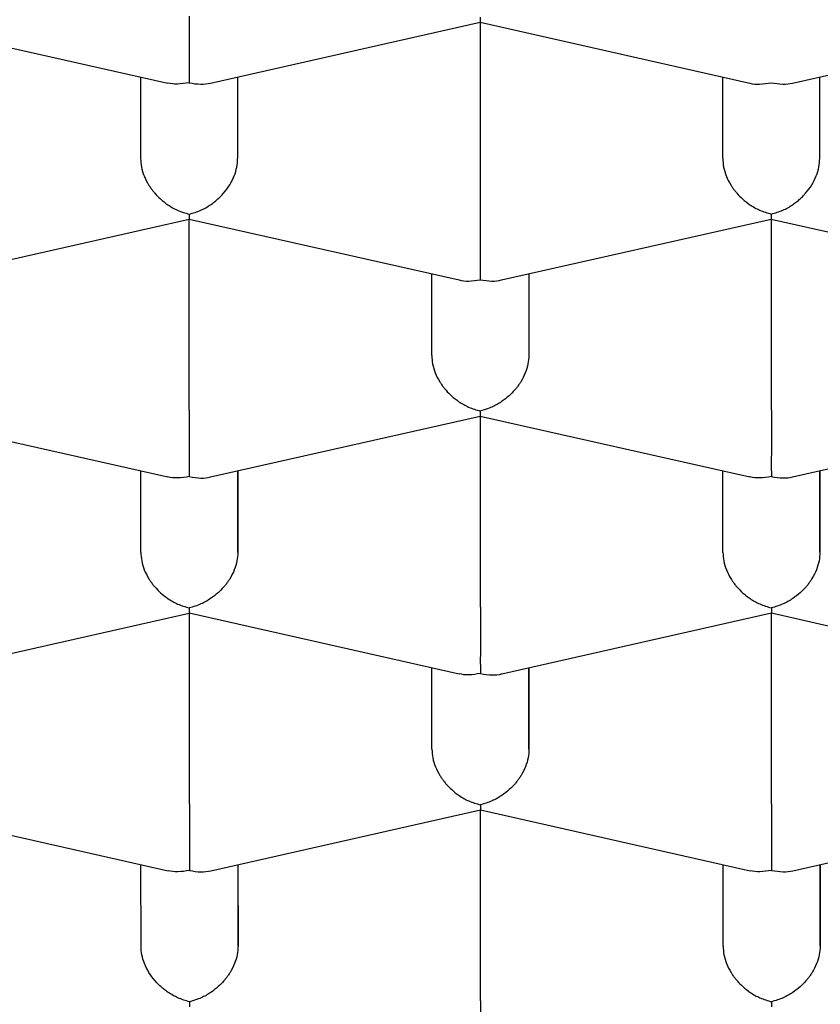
# Model space of a CAD drawing. Header units: millimetres. Extents: x 8 to 572, y 12 to 522.
# Tile 29 of 42: x 306.15 to 308.22, y 447.63 to 450.17. Entities that reach past the tile are written whole.
import ezdxf

# ---------------------------------------------------------------- set-up
doc = ezdxf.new("R2010")
doc.units = ezdxf.units.MM

msp = doc.modelspace()

# ---------------------------------------------------------------- linework, layer by layer
at = {"color": 7, "linetype": 'Continuous', "lineweight": 30}
for p, q in [((305.8394, 450.1621), (306.5345, 450.0054)), ((306.6445, 450.0053), (307.3394, 450.1621)), ((307.3394, 450.1622), (308.035, 450.0054)), ((307.3399, 450.1621), (307.3399, 449.67)), ((308.1445, 450.0054), (308.8394, 450.1622)), ((306.4648, 450.0211), (306.4648, 449.8109)), ((306.7148, 450.0212), (306.7148, 449.8109)), ((306.7148, 450.0212), (306.7148, 449.8109)), ((307.9648, 449.811), (307.9648, 450.0212)), ((308.2148, 449.811), (308.2148, 450.0213)), ((308.2148, 449.811), (308.2148, 450.0213)), ((305.8947, 449.4977), (306.5897, 449.6545)), ((306.5896, 449.6546), (307.2852, 449.4978)), ((306.5901, 449.1623), (306.5901, 449.6545)), ((307.3947, 449.4978), (308.0897, 449.6546)), ((308.0896, 449.6547), (308.7847, 449.498)), ((308.0901, 449.1624), (308.0901, 449.6546)), ((307.2151, 449.3034), (307.215, 449.5136)), ((307.465, 449.5136), (307.4651, 449.3034)), ((307.4651, 449.5137), (307.4651, 449.3034)), ((305.8398, 449.147), (306.5349, 448.9903)), ((306.6449, 448.9902), (307.3399, 449.147)), ((307.3398, 449.1471), (308.0349, 448.9904)), ((307.3404, 448.6548), (307.3404, 449.147)), ((308.1449, 448.9903), (308.8399, 449.1471)), ((306.4653, 448.7957), (306.4652, 449.006)), ((306.7152, 449.006), (306.7153, 448.7958)), ((306.7153, 448.7958), (306.7153, 449.006)), ((307.9653, 448.7958), (307.9652, 449.0061)), ((308.2152, 449.0061), (308.2153, 448.7959)), ((308.2153, 448.7959), (308.2153, 449.0061)), ((305.8952, 448.4825), (306.5901, 448.6394)), ((306.5901, 448.6395), (307.2852, 448.4827)), ((306.5906, 448.1472), (306.5906, 448.6394)), ((307.3952, 448.4826), (308.0901, 448.6395)), ((308.0901, 448.6396), (308.7852, 448.4828)), ((308.0906, 448.1473), (308.0906, 448.6395)), ((307.2155, 448.2882), (307.2154, 448.4985)), ((307.4654, 448.4985), (307.4655, 448.2882)), ((307.4655, 448.2882), (307.4655, 448.4985)), ((305.8403, 448.1318), (306.5354, 447.9751)), ((306.6454, 447.975), (307.3403, 448.1318)), ((307.3403, 448.1319), (308.0354, 447.9752)), ((307.3408, 447.6397), (307.3408, 448.1318)), ((308.1454, 447.9751), (308.8403, 448.1319)), ((306.4658, 447.7806), (306.4657, 447.9908)), ((306.7157, 447.9909), (306.7158, 447.7806)), ((306.7158, 447.7806), (306.7158, 447.9909)), ((307.9658, 447.7807), (307.9657, 447.9909)), ((308.2157, 447.991), (308.2158, 447.7807)), ((308.2158, 447.7807), (308.2158, 447.991))]:
    msp.add_line(p, q, dxfattribs=at)
for points, knots in [([(295.565, 448.9143), (295.5658, 448.9481), (295.5674, 449.0158), (295.5805, 449.1173), (295.6013, 449.2185), (295.6307, 449.3194), (295.6684, 449.4199), (295.7144, 449.5198), (295.7687, 449.6191), (295.8312, 449.7178), (295.9018, 449.8155), (295.9811, 449.9132), (296.0695, 450.0106), (296.167, 450.1078), (296.2727, 450.2037), (296.3865, 450.2981), (296.5082, 450.391), (296.6378, 450.4822), (296.775, 450.5716), (296.9198, 450.6593), (297.0719, 450.745), (297.2327, 450.8295), (297.4024, 450.9126), (297.581, 450.9942), (297.7666, 451.0733), (297.959, 451.15), (298.1561, 451.2232), (298.3574, 451.2932), (298.5627, 451.3598), (298.7736, 451.4238), (298.9897, 451.485), (299.213, 451.5439), (299.4435, 451.6003), (299.6811, 451.6542), (299.9233, 451.7048), (300.1698, 451.7522), (300.4178, 451.7958), (300.667, 451.8358), (300.9172, 451.8721), (301.1704, 451.9052), (301.4262, 451.9349), (301.6868, 451.9616), (301.9521, 451.985), (302.2219, 452.0051), (302.4934, 452.0216), (302.7661, 452.0344), (303.0371, 452.0435), (303.3062, 452.0489), (303.573, 452.0509), (303.84, 452.0494), (304.1066, 452.0444), (304.3751, 452.0359), (304.6453, 452.0237), (304.917, 452.0078), (305.1871, 451.9882), (305.4554, 451.9651), (305.7188, 451.9387), (305.9773, 451.9091), (306.2308, 451.8764), (306.4814, 451.8405), (306.7288, 451.8013), (306.975, 451.7586), (307.2196, 451.7121), (307.4624, 451.662), (307.7008, 451.6086), (307.9343, 451.5521), (308.1605, 451.493), (308.3793, 451.4316), (308.5908, 451.368), (308.7968, 451.3016), (308.9971, 451.2327), (309.1932, 451.1605), (309.3847, 451.085), (309.5713, 451.0062), (309.751, 450.925), (309.9235, 450.8414), (310.0869, 450.7565), (310.2413, 450.6702), (310.387, 450.5828), (310.5252, 450.4936), (310.6558, 450.4026), (310.7797, 450.3091), (310.8964, 450.2131), (311.0058, 450.1147), (311.1066, 450.0148), (311.1986, 449.9137), (311.2829, 449.8098), (311.359, 449.7032), (311.4263, 449.5939), (311.4835, 449.4838), (311.531, 449.3721), (311.5683, 449.2591), (311.595, 449.1448), (311.6118, 449.0302), (311.614, 448.9536), (311.615, 448.9154)], [0, 0, 0, 0, 0.010304, 0.020615, 0.030929, 0.041241, 0.051545, 0.061848, 0.07216, 0.082474, 0.092786, 0.103089, 0.113676, 0.124271, 0.134869, 0.145465, 0.156051, 0.16663, 0.177218, 0.187809, 0.198397, 0.208976, 0.219862, 0.230758, 0.241657, 0.252553, 0.263439, 0.274018, 0.284606, 0.295197, 0.305785, 0.316364, 0.32725, 0.338146, 0.349045, 0.359941, 0.370827, 0.381406, 0.391994, 0.402585, 0.413172, 0.423752, 0.434638, 0.445534, 0.456433, 0.467328, 0.478215, 0.488794, 0.499382, 0.509973, 0.52056, 0.531139, 0.542026, 0.552922, 0.563821, 0.574716, 0.585603, 0.596182, 0.60677, 0.61736, 0.627948, 0.638527, 0.649414, 0.660309, 0.671208, 0.682104, 0.692991, 0.70357, 0.714157, 0.724748, 0.735336, 0.745915, 0.756802, 0.767697, 0.778596, 0.789492, 0.800378, 0.810958, 0.821545, 0.832136, 0.842724, 0.853303, 0.864189, 0.875085, 0.885984, 0.89688, 0.907766, 0.91917, 0.930581, 0.941993, 0.953397, 0.965044, 0.976698, 0.988353, 1, 1, 1, 1]), ([(306.5897, 450.1775), (306.5897, 450.1701), (306.5896, 450.1549), (306.5896, 450.1301), (306.5896, 450.1104), (306.5897, 450.0964), (306.5897, 450.0879), (306.5897, 450.0762), (306.5895, 450.0603), (306.5894, 450.0408), (306.5896, 450.0209), (306.5897, 450.0112), (306.5897, 450.006)], [0, 0, 0, 0, 0.111298, 0.227117, 0.348661, 0.390702, 0.433531, 0.477182, 0.573703, 0.692933, 0.835009, 1, 1, 1, 1]), ([(307.3396, 450.1753), (307.3396, 450.1714), (307.3395, 450.1643), (307.3394, 450.1618), (307.3394, 450.1623), (307.3394, 450.1623)], [0, 0, 0, 0, 0.534809, 0.995387, 1, 1, 1, 1]), ([(306.5897, 450.006), (306.5796, 450.0045), (306.5609, 450.0016), (306.5425, 450.0033), (306.5346, 450.0055), (306.5345, 450.0055)], [0, 0, 0, 0, 0.534898, 0.995554, 1, 1, 1, 1]), ([(306.5897, 450.006), (306.5998, 450.0044), (306.6184, 450.0015), (306.6366, 450.0031), (306.6445, 450.0053), (306.6445, 450.0053)], [0, 0, 0, 0, 0.536824, 0.999139, 1, 1, 1, 1]), ([(308.035, 450.0054), (308.035, 450.0054), (308.0427, 450.0028), (308.0611, 450.0018), (308.0797, 450.0046), (308.0897, 450.0061)], [0, 0, 0, 0, 0.000577, 0.462999, 1, 1, 1, 1]), ([(308.0897, 450.0061), (308.0998, 450.0045), (308.1184, 450.0016), (308.1366, 450.0032), (308.1445, 450.0054), (308.1445, 450.0054)], [0, 0, 0, 0, 0.536823, 0.999139, 1, 1, 1, 1]), ([(306.4648, 449.8109), (306.4653, 449.8036), (306.4662, 449.7886), (306.4733, 449.7654), (306.4822, 449.7477), (306.4902, 449.7356), (306.4956, 449.7283), (306.5038, 449.7184), (306.5165, 449.7054), (306.5359, 449.6902), (306.5609, 449.6759), (306.5797, 449.6705), (306.5899, 449.6676)], [0, 0, 0, 0, 0.1112981, 0.2271171, 0.3486611, 0.390702, 0.4335313, 0.4771817, 0.573703, 0.6929329, 0.8350093, 1, 1, 1, 1]), ([(306.5899, 449.6676), (306.6, 449.6705), (306.6188, 449.6759), (306.6405, 449.6883), (306.6549, 449.6989), (306.6639, 449.7065), (306.6716, 449.7139), (306.6822, 449.7255), (306.6948, 449.7423), (306.7064, 449.7654), (306.7135, 449.7886), (306.7144, 449.8036), (306.7148, 449.8109)], [0, 0, 0, 0, 0.16497, 0.307043, 0.369569, 0.426389, 0.477525, 0.523007, 0.65131, 0.772854, 0.888682, 1, 1, 1, 1]), ([(307.9648, 449.811), (307.9653, 449.8037), (307.9662, 449.7887), (307.9733, 449.7655), (307.9822, 449.7478), (307.9902, 449.7357), (307.9956, 449.7284), (308.0038, 449.7185), (308.0165, 449.7055), (308.0359, 449.6903), (308.0609, 449.6761), (308.0797, 449.6706), (308.0899, 449.6677)], [0, 0, 0, 0, 0.111298, 0.227117, 0.348661, 0.390702, 0.433531, 0.477182, 0.573703, 0.692933, 0.835009, 1, 1, 1, 1]), ([(308.0899, 449.6677), (308.1, 449.6706), (308.1188, 449.676), (308.1405, 449.6884), (308.1549, 449.699), (308.1639, 449.7066), (308.1716, 449.714), (308.1822, 449.7256), (308.1948, 449.7424), (308.2064, 449.7655), (308.2135, 449.7887), (308.2144, 449.8037), (308.2148, 449.811)], [0, 0, 0, 0, 0.1649701, 0.3070432, 0.3695691, 0.4263891, 0.4775248, 0.5230066, 0.6513096, 0.7728537, 0.8886823, 1, 1, 1, 1]), ([(307.3399, 449.67), (307.3399, 449.6625), (307.3399, 449.6474), (307.3398, 449.6225), (307.3399, 449.6029), (307.3399, 449.5889), (307.3399, 449.5804), (307.3399, 449.5686), (307.3398, 449.5528), (307.3396, 449.5333), (307.3398, 449.5134), (307.3399, 449.5037), (307.3399, 449.4985)], [0, 0, 0, 0, 0.1112981, 0.2271171, 0.3486611, 0.390702, 0.4335313, 0.4771817, 0.573703, 0.6929329, 0.8350093, 1, 1, 1, 1]), ([(306.5899, 449.6676), (306.5898, 449.6638), (306.5897, 449.6567), (306.5896, 449.6542), (306.5896, 449.6546), (306.5896, 449.6546)], [0, 0, 0, 0, 0.536916, 0.99931, 1, 1, 1, 1]), ([(308.0899, 449.6677), (308.0898, 449.6639), (308.0897, 449.6568), (308.0896, 449.6543), (308.0896, 449.6547), (308.0896, 449.6547)], [0, 0, 0, 0, 0.536916, 0.99931, 1, 1, 1, 1]), ([(307.2852, 449.4978), (307.2852, 449.4978), (307.2929, 449.4952), (307.3113, 449.4941), (307.3299, 449.497), (307.3399, 449.4985)], [0, 0, 0, 0, 0.00057, 0.462995, 1, 1, 1, 1]), ([(307.3399, 449.4985), (307.35, 449.4969), (307.3687, 449.494), (307.3868, 449.4956), (307.3947, 449.4978), (307.3947, 449.4978)], [0, 0, 0, 0, 0.536824, 0.999139, 1, 1, 1, 1]), ([(307.2151, 449.3034), (307.2155, 449.296), (307.2164, 449.2811), (307.2236, 449.2578), (307.2324, 449.2402), (307.2404, 449.228), (307.2458, 449.2208), (307.254, 449.2108), (307.2667, 449.1978), (307.2861, 449.1827), (307.3111, 449.1684), (307.33, 449.163), (307.3401, 449.1601)], [0, 0, 0, 0, 0.111298, 0.227117, 0.348661, 0.390702, 0.433531, 0.477182, 0.573703, 0.692933, 0.835009, 1, 1, 1, 1]), ([(307.4651, 449.3034), (307.4646, 449.2961), (307.4637, 449.2811), (307.4565, 449.2579), (307.4477, 449.2403), (307.4397, 449.2281), (307.4344, 449.2208), (307.4262, 449.2108), (307.4133, 449.198), (307.3938, 449.1829), (307.3689, 449.1685), (307.3502, 449.1631), (307.3401, 449.1601)], [0, 0, 0, 0, 0.111298, 0.227117, 0.348661, 0.390702, 0.433531, 0.477182, 0.573703, 0.692933, 0.835009, 1, 1, 1, 1]), ([(306.5901, 449.1623), (306.5901, 449.1549), (306.5901, 449.1397), (306.5901, 449.1149), (306.5901, 449.0953), (306.5901, 449.0813), (306.5901, 449.0728), (306.5902, 449.061), (306.59, 449.0452), (306.5898, 449.0257), (306.59, 449.0057), (306.5901, 448.9961), (306.5902, 448.9909)], [0, 0, 0, 0, 0.1112981, 0.2271171, 0.3486611, 0.390702, 0.4335313, 0.4771817, 0.573703, 0.6929329, 0.8350093, 1, 1, 1, 1]), ([(308.0901, 449.1624), (308.0901, 449.155), (308.0901, 449.1398), (308.0901, 449.115), (308.0901, 449.0954), (308.0901, 449.0814), (308.0901, 449.0729), (308.0902, 449.0611), (308.09, 449.0453), (308.0898, 449.0258), (308.09, 449.0058), (308.0901, 448.9962), (308.0902, 448.991)], [0, 0, 0, 0, 0.1112981, 0.2271171, 0.3486611, 0.390702, 0.4335313, 0.4771817, 0.573703, 0.6929329, 0.8350093, 1, 1, 1, 1]), ([(307.3401, 449.1601), (307.34, 449.1563), (307.34, 449.1491), (307.3398, 449.1467), (307.3398, 449.1471), (307.3398, 449.1471)], [0, 0, 0, 0, 0.536916, 0.99931, 1, 1, 1, 1]), ([(294.2401, 449.133), (294.2402, 449.1216), (294.2404, 449.1003), (294.2415, 449.0713), (294.2426, 449.0471), (294.2439, 449.0271), (294.2452, 449.009), (294.2465, 448.9926), (294.248, 448.9764), (294.2497, 448.9597), (294.2522, 448.9368), (294.2556, 448.9095), (294.2599, 448.8792), (294.2644, 448.8511), (294.2693, 448.8231), (294.2749, 448.7939), (294.2816, 448.7617), (294.2894, 448.7279), (294.2978, 448.6938), (294.3065, 448.6615), (294.3161, 448.6281), (294.3272, 448.5919), (294.3393, 448.5553), (294.3522, 448.5186), (294.3654, 448.4832), (294.3789, 448.449), (294.3902, 448.4217), (294.3995, 448.4001), (294.408, 448.3808), (294.4169, 448.3612), (294.4253, 448.3431), (294.4329, 448.3271), (294.4403, 448.3119), (294.448, 448.2963), (294.4566, 448.2794), (294.4658, 448.2615), (294.475, 448.244), (294.4839, 448.2275), (294.4929, 448.2111), (294.5031, 448.1929), (294.5152, 448.1717), (294.5283, 448.1493), (294.5429, 448.1252), (294.5586, 448.0999), (294.5759, 448.0727), (294.5944, 448.0444), (294.613, 448.0168), (294.6306, 447.9914), (294.6452, 447.9708), (294.6578, 447.9533), (294.67, 447.9368), (294.6848, 447.9169), (294.7037, 447.892), (294.7269, 447.8623), (294.7517, 447.8314), (294.777, 447.8008), (294.802, 447.7714), (294.8266, 447.743), (294.8506, 447.7162), (294.8727, 447.6919), (294.8925, 447.6705), (294.9108, 447.6512), (294.9296, 447.6316), (294.9509, 447.6097), (294.9755, 447.5849), (295.0023, 447.5584), (295.0301, 447.5317), (295.0578, 447.5055), (295.0853, 447.48), (295.1123, 447.4554), (295.1377, 447.4328), (295.1604, 447.4128), (295.1797, 447.3962), (295.1977, 447.3807), (295.2172, 447.3642), (295.2409, 447.3444), (295.2692, 447.3212), (295.3072, 447.2905), (295.3549, 447.253), (295.412, 447.2095), (295.4724, 447.1649), (295.5362, 447.1192), (295.5906, 447.0816), (295.6327, 447.0531), (295.6597, 447.0351), (295.6827, 447.02), (295.7014, 447.0078), (295.7159, 446.9984), (295.7274, 446.991), (295.7384, 446.984), (295.7517, 446.9755), (295.7687, 446.9647), (295.7885, 446.9523), (295.8201, 446.9326), (295.864, 446.9057), (295.9216, 446.8713), (295.9841, 446.8348), (296.0664, 446.788), (296.1679, 446.7323), (296.2886, 446.6691), (296.3821, 446.6222), (296.4455, 446.5912), (296.4765, 446.5763), (296.5039, 446.5633), (296.5275, 446.5521), (296.5473, 446.5427), (296.564, 446.535), (296.5797, 446.5277), (296.5995, 446.5185), (296.6263, 446.5062), (296.6612, 446.4904), (296.7025, 446.4719), (296.7485, 446.4516), (296.7971, 446.4304), (296.8681, 446.4), (296.9616, 446.361), (297.0714, 446.3169), (297.1754, 446.2764), (297.2752, 446.2386), (297.3797, 446.2003), (297.49, 446.1611), (297.5807, 446.1299), (297.6495, 446.1068), (297.6945, 446.0919), (297.7403, 446.0769), (297.7863, 446.062), (297.8307, 446.0479), (297.8736, 446.0344), (297.9134, 446.022), (297.9495, 446.0109), (297.9791, 446.0018), (298.0016, 445.9951), (298.0175, 445.9903), (298.0297, 445.9866), (298.0423, 445.9828), (298.0584, 445.978), (298.0786, 445.9721), (298.1083, 445.9633), (298.1477, 445.9518), (298.1969, 445.9377), (298.2574, 445.9205), (298.3304, 445.9002), (298.4175, 445.8765), (298.513, 445.8512), (298.6112, 445.8259), (298.7113, 445.8008), (298.8103, 445.7767), (298.9103, 445.753), (299.0084, 445.7305), (299.1037, 445.7092), (299.2125, 445.6855), (299.3334, 445.6601), (299.465, 445.6335), (299.5848, 445.6102), (299.6931, 445.5899), (299.7902, 445.5723), (299.8807, 445.5563), (299.9653, 445.5418), (300.0472, 445.5281), (300.1477, 445.5118), (300.2708, 445.4925), (300.4185, 445.4705), (300.5741, 445.4485), (300.7378, 445.4267), (300.9096, 445.4053), (301.0859, 445.3848), (301.266, 445.3655), (301.447, 445.3476), (301.6299, 445.331), (301.8125, 445.3161), (302.0239, 445.3005), (302.2642, 445.2852), (302.5329, 445.2714), (302.8, 445.2607), (303.0654, 445.2532), (303.3296, 445.2488), (303.5911, 445.2473), (303.8502, 445.2488), (304.1069, 445.2531), (304.3632, 445.2602), (304.6189, 445.2702), (304.8743, 445.283), (305.1309, 445.2988), (305.3886, 445.3176), (305.648, 445.3395), (305.909, 445.3648), (306.173, 445.3936), (306.4057, 445.422), (306.607, 445.4488), (306.7752, 445.4726), (306.9402, 445.4974), (307.0993, 445.5227), (307.251, 445.5481), (307.3954, 445.5734), (307.5327, 445.5986), (307.6631, 445.6236), (307.7783, 445.6465), (307.8796, 445.6673), (307.9698, 445.6863), (308.0618, 445.7062), (308.159, 445.7279), (308.2631, 445.7518), (308.3739, 445.778), (308.4911, 445.8066), (308.5934, 445.8325), (308.6796, 445.8548), (308.7481, 445.873), (308.8159, 445.8913), (308.8801, 445.9089), (308.9379, 445.9251), (308.9881, 445.9394), (309.0312, 445.9518), (309.0672, 445.9623), (309.0971, 445.9711), (309.121, 445.9781), (309.1404, 445.9839), (309.1589, 445.9895), (309.1799, 445.9958), (309.2083, 446.0044), (309.245, 446.0156), (309.2911, 446.0298), (309.3445, 446.0466), (309.4051, 446.0659), (309.4684, 446.0865), (309.5335, 446.108), (309.5996, 446.1303), (309.6679, 446.1537), (309.7361, 446.1777), (309.8023, 446.2013), (309.8774, 446.2287), (309.9604, 446.2597), (310.0499, 446.294), (310.1347, 446.3274), (310.2146, 446.3597), (310.29, 446.3909), (310.361, 446.421), (310.4289, 446.4504), (310.4945, 446.4794), (310.5452, 446.5023), (310.5809, 446.5186), (310.6009, 446.5279), (310.6172, 446.5354), (310.6291, 446.541), (310.6378, 446.5451), (310.6457, 446.5488), (310.6564, 446.5538), (310.6718, 446.5611), (310.6923, 446.5709), (310.7172, 446.5828), (310.7495, 446.5984), (310.79, 446.6183), (310.8394, 446.6429), (310.8933, 446.6702), (310.9595, 446.7045), (311.0348, 446.7445), (311.1042, 446.7827), (311.1584, 446.8131), (311.1983, 446.8359), (311.2373, 446.8586), (311.2755, 446.8811), (311.3126, 446.9034), (311.3474, 446.9245), (311.3771, 446.9429), (311.4013, 446.958), (311.4206, 446.9701), (311.4384, 446.9814), (311.4564, 446.993), (311.476, 447.0056), (311.5021, 447.0226), (311.5345, 447.044), (311.5731, 447.07), (311.6182, 447.1009), (311.6698, 447.1371), (311.7264, 447.178), (311.7815, 447.219), (311.8332, 447.2587), (311.8809, 447.2963), (311.9257, 447.3326), (311.9686, 447.3683), (312.0109, 447.4045), (312.0528, 447.4413), (312.0943, 447.4788), (312.1303, 447.5123), (312.1611, 447.5417), (312.1868, 447.5667), (312.2125, 447.5923), (312.2389, 447.619), (312.2668, 447.6479), (312.2962, 447.6791), (312.3256, 447.7113), (312.3536, 447.7427), (312.3827, 447.7762), (312.4121, 447.8111), (312.4412, 447.8468), (312.4669, 447.8795), (312.4897, 447.9092), (312.5074, 447.9328), (312.5211, 447.9515), (312.5319, 447.9664), (312.5437, 447.983), (312.5573, 448.0024), (312.5722, 448.0242), (312.5872, 448.0467), (312.6011, 448.0678), (312.6141, 448.0882), (312.6268, 448.1084), (312.6396, 448.1293), (312.6519, 448.1497), (312.6629, 448.1685), (312.6726, 448.1853), (312.6819, 448.2018), (312.6919, 448.2199), (312.7024, 448.2393), (312.7125, 448.2584), (312.7214, 448.2757), (312.7295, 448.2916), (312.7378, 448.3084), (312.7465, 448.3263), (312.7554, 448.345), (312.7634, 448.3623), (312.7704, 448.3779), (312.7765, 448.3917), (312.7823, 448.405), (312.7884, 448.4193), (312.7953, 448.4358), (312.8025, 448.4535), (312.8093, 448.4707), (312.8152, 448.4859), (312.8204, 448.4996), (312.8257, 448.5141), (312.8317, 448.5307), (312.8382, 448.5493), (312.8444, 448.5678), (312.85, 448.5847), (312.8547, 448.5995), (312.8591, 448.6137), (312.8639, 448.6296), (312.8694, 448.6486), (312.8751, 448.669), (312.8802, 448.6883), (312.8846, 448.7052), (312.8881, 448.7196), (312.8913, 448.7331), (312.8946, 448.747), (312.898, 448.7624), (312.9014, 448.7781), (312.9043, 448.7923), (312.9066, 448.8039), (312.9084, 448.8135), (312.9102, 448.8229), (312.9123, 448.8348), (312.915, 448.8504), (312.918, 448.8686), (312.9208, 448.8868), (312.9231, 448.9033), (312.9252, 448.9184), (312.927, 448.9328), (312.9287, 448.9479), (312.9305, 448.964), (312.9321, 448.9803), (312.9335, 448.9953), (312.9345, 449.008), (312.9353, 449.0189), (312.9361, 449.0304), (312.937, 449.044), (312.9379, 449.0617), (312.9389, 449.0832), (312.9396, 449.1085), (312.9398, 449.1266), (312.9399, 449.1363)], [0, 0, 0, 0, 0.0022977, 0.0043143, 0.0060504, 0.0075414, 0.0088821, 0.0100579, 0.0111187, 0.0122889, 0.0136228, 0.0160623, 0.0182198, 0.0202224, 0.0221675, 0.0243369, 0.0266072, 0.0292182, 0.0317436, 0.0341063, 0.0363695, 0.03914, 0.0421556, 0.0445172, 0.0473628, 0.0501369, 0.0522462, 0.0535427, 0.0550642, 0.0566577, 0.0580333, 0.0591844, 0.0602321, 0.0614337, 0.0627935, 0.0642063, 0.065686, 0.0669604, 0.0681023, 0.0695109, 0.0712464, 0.0730919, 0.0748065, 0.076988, 0.0791241, 0.0813188, 0.0837941, 0.0857982, 0.087476, 0.0888216, 0.0900808, 0.0915405, 0.0937559, 0.0963155, 0.0990148, 0.101563, 0.1040313, 0.1064197, 0.1087091, 0.1107697, 0.1125776, 0.1141592, 0.1157742, 0.1176764, 0.1198656, 0.1222715, 0.1246402, 0.1269486, 0.1292322, 0.1314537, 0.1335461, 0.1353489, 0.1368551, 0.1380697, 0.1395653, 0.141383, 0.1435228, 0.1459844, 0.1499217, 0.1540198, 0.1582599, 0.1626418, 0.1671654, 0.1692074, 0.1709726, 0.1724586, 0.1736655, 0.1745933, 0.175243, 0.1758638, 0.1767114, 0.177786, 0.1790779, 0.1804599, 0.1837264, 0.1872433, 0.1910105, 0.1950088, 0.2018433, 0.2086308, 0.2153712, 0.2172366, 0.2188981, 0.2203555, 0.2216091, 0.2226589, 0.2235049, 0.2242397, 0.2251401, 0.2266268, 0.2284404, 0.2305808, 0.2330228, 0.2355145, 0.2379911, 0.2437689, 0.2494627, 0.254095, 0.2587899, 0.2636866, 0.2687852, 0.2740857, 0.2760797, 0.2781009, 0.2801492, 0.2822246, 0.2842312, 0.2860331, 0.2878929, 0.2894673, 0.2907561, 0.2917596, 0.2923872, 0.2928243, 0.2933393, 0.2940321, 0.2949026, 0.2959509, 0.2978686, 0.2999688, 0.3022472, 0.3055779, 0.3092283, 0.3131984, 0.3174879, 0.3213779, 0.3254831, 0.3295443, 0.3334671, 0.3372515, 0.3408975, 0.3463476, 0.3514562, 0.3562235, 0.3601918, 0.3638882, 0.3673128, 0.3704657, 0.3734593, 0.3765424, 0.381746, 0.3872086, 0.39293, 0.3989102, 0.4051493, 0.4116472, 0.4180108, 0.42454, 0.4310415, 0.4375023, 0.4439225, 0.4534008, 0.4627894, 0.4720882, 0.4812975, 0.4904391, 0.4995766, 0.5084765, 0.5173765, 0.5262767, 0.5351772, 0.5440781, 0.5530357, 0.5621716, 0.5713022, 0.5806086, 0.5900911, 0.59975, 0.6059118, 0.6121435, 0.618306, 0.6242403, 0.6299462, 0.6354118, 0.6406498, 0.6456601, 0.6504427, 0.6540406, 0.6574984, 0.6610574, 0.6649163, 0.6690752, 0.6735343, 0.6782937, 0.6833535, 0.6861239, 0.6889768, 0.6918965, 0.694625, 0.6970712, 0.699235, 0.7010369, 0.7025814, 0.7038684, 0.7048979, 0.7056699, 0.7063887, 0.7072962, 0.7083979, 0.7100798, 0.7120939, 0.7144404, 0.7171192, 0.7201306, 0.7228942, 0.7258889, 0.7290814, 0.7322332, 0.735297, 0.7382729, 0.7427714, 0.7470526, 0.7511163, 0.7550773, 0.7588071, 0.7623298, 0.765765, 0.7691288, 0.7724211, 0.7736429, 0.7747234, 0.7755778, 0.7762061, 0.7766084, 0.7769676, 0.7774496, 0.7783126, 0.7794077, 0.7807349, 0.7822942, 0.7846146, 0.7873113, 0.7903774, 0.7935395, 0.7984218, 0.803198, 0.8055939, 0.8079622, 0.8103028, 0.8126158, 0.814901, 0.8171106, 0.8190562, 0.8204582, 0.8216642, 0.8227144, 0.823848, 0.8251047, 0.8264846, 0.8288798, 0.8314258, 0.8341012, 0.8378872, 0.8419003, 0.8458427, 0.8495449, 0.8530751, 0.8563639, 0.8596126, 0.8629036, 0.866236, 0.8696024, 0.8730008, 0.8751801, 0.8773837, 0.8796114, 0.8818918, 0.8843895, 0.8870799, 0.8898904, 0.8925554, 0.8950641, 0.8983767, 0.9013744, 0.9041024, 0.9065723, 0.9087838, 0.9099443, 0.9111564, 0.9124448, 0.9139978, 0.9158632, 0.9177327, 0.919422, 0.9209597, 0.9226123, 0.9242402, 0.925946, 0.9274444, 0.9287021, 0.929911, 0.9313244, 0.9329294, 0.9344485, 0.9357944, 0.9369413, 0.9381486, 0.939674, 0.941086, 0.9424436, 0.943642, 0.9446814, 0.9455967, 0.9466803, 0.9479334, 0.9493493, 0.9506862, 0.951823, 0.952781, 0.9537894, 0.9550797, 0.9565172, 0.9579591, 0.9592161, 0.960287, 0.9612512, 0.9623789, 0.9638343, 0.9654526, 0.9668965, 0.9681155, 0.9691827, 0.9700672, 0.9710841, 0.9722334, 0.9734574, 0.9745111, 0.9753536, 0.9760054, 0.9766124, 0.977407, 0.9786015, 0.9800282, 0.9813754, 0.9825744, 0.9836251, 0.9846582, 0.9857086, 0.9869141, 0.98816, 0.9892445, 0.9901639, 0.9909182, 0.991612, 0.9926561, 0.994017, 0.9956946, 0.997689, 1, 1, 1, 1]), ([(306.5902, 448.9909), (306.5801, 448.9893), (306.5613, 448.9864), (306.5429, 448.9881), (306.535, 448.9903), (306.535, 448.9904)], [0, 0, 0, 0, 0.534898, 0.995554, 1, 1, 1, 1]), ([(306.5902, 448.9909), (306.6002, 448.9893), (306.6189, 448.9863), (306.6371, 448.9879), (306.6449, 448.9902), (306.6449, 448.9902)], [0, 0, 0, 0, 0.536824, 0.999139, 1, 1, 1, 1]), ([(308.0902, 448.991), (308.0801, 448.9894), (308.0613, 448.9865), (308.0429, 448.9882), (308.035, 448.9905), (308.035, 448.9905)], [0, 0, 0, 0, 0.534898, 0.995554, 1, 1, 1, 1]), ([(308.0902, 448.991), (308.1002, 448.9894), (308.1189, 448.9864), (308.1371, 448.9881), (308.1449, 448.9903), (308.1449, 448.9903)], [0, 0, 0, 0, 0.5368237, 0.9991388, 1, 1, 1, 1]), ([(295.1353, 448.9697), (295.136, 448.9671), (295.1388, 448.9575), (295.1433, 448.9425), (295.1485, 448.9257), (295.1531, 448.9114), (295.158, 448.8964), (295.1639, 448.8788), (295.1707, 448.8593), (295.1776, 448.8403), (295.1834, 448.8247), (295.1881, 448.812), (295.1928, 448.7999), (295.1984, 448.7856), (295.2046, 448.7704), (295.2105, 448.7559), (295.2155, 448.7439), (295.2198, 448.7339), (295.224, 448.724), (295.229, 448.7126), (295.235, 448.6991), (295.2419, 448.684), (295.2495, 448.6675), (295.2579, 448.6498), (295.2664, 448.6323), (295.2739, 448.6172), (295.28, 448.605), (295.2857, 448.5939), (295.2922, 448.5814), (295.3, 448.5665), (295.3086, 448.5505), (295.3201, 448.5295), (295.334, 448.5047), (295.3515, 448.4745), (295.3698, 448.444), (295.3886, 448.4138), (295.4059, 448.3868), (295.4205, 448.3647), (295.4334, 448.3454), (295.4456, 448.3275), (295.4582, 448.3095), (295.4707, 448.2917), (295.4843, 448.2729), (295.4998, 448.2518), (295.5157, 448.2306), (295.5304, 448.2114), (295.5434, 448.1947), (295.5568, 448.1777), (295.5717, 448.1592), (295.5871, 448.1404), (295.6014, 448.1232), (295.6145, 448.1076), (295.6281, 448.0917), (295.644, 448.0734), (295.6614, 448.0536), (295.6784, 448.0348), (295.6939, 448.0178), (295.7095, 448.0008), (295.7272, 447.9821), (295.7459, 447.9624), (295.7639, 447.9439), (295.7803, 447.9273), (295.797, 447.9105), (295.8163, 447.8915), (295.8387, 447.8697), (295.8625, 447.8471), (295.8868, 447.8243), (295.9121, 447.8011), (295.9359, 447.7797), (295.9571, 447.7609), (295.9741, 447.746), (295.9894, 447.7328), (296.0024, 447.7216), (296.0156, 447.7105), (296.0306, 447.6978), (296.0493, 447.6823), (296.0703, 447.665), (296.0925, 447.647), (296.115, 447.629), (296.137, 447.6117), (296.1624, 447.5919), (296.192, 447.5693), (296.2288, 447.5416), (296.2688, 447.5123), (296.31, 447.4827), (296.3497, 447.4549), (296.3881, 447.4285), (296.424, 447.4043), (296.4583, 447.3816), (296.4909, 447.3603), (296.525, 447.3384), (296.5607, 447.3159), (296.5968, 447.2935), (296.6317, 447.2722), (296.6621, 447.254), (296.6895, 447.2378), (296.7158, 447.2223), (296.7449, 447.2055), (296.776, 447.1877), (296.8066, 447.1704), (296.8341, 447.1551), (296.8568, 447.1426), (296.8757, 447.1323), (296.896, 447.1213), (296.9208, 447.108), (296.9522, 447.0913), (296.9882, 447.0724), (297.0287, 447.0515), (297.0762, 447.0274), (297.1308, 447.0002), (297.1932, 446.9699), (297.2478, 446.944), (297.2928, 446.923), (297.3252, 446.9081), (297.3552, 446.8945), (297.3816, 446.8826), (297.407, 446.8713), (297.4317, 446.8603), (297.4579, 446.8488), (297.4848, 446.8371), (297.5138, 446.8247), (297.545, 446.8114), (297.5881, 446.7933), (297.645, 446.7697), (297.7176, 446.7404), (297.7974, 446.709), (297.8823, 446.6764), (297.9703, 446.6437), (298.0751, 446.6058), (298.1975, 446.5631), (298.3054, 446.5271), (298.3797, 446.5031), (298.4175, 446.491), (298.4497, 446.4808), (298.4762, 446.4725), (298.4964, 446.4662), (298.5107, 446.4618), (298.5211, 446.4586), (298.5313, 446.4555), (298.5436, 446.4517), (298.5591, 446.4469), (298.5794, 446.4408), (298.6047, 446.4332), (298.6344, 446.4243), (298.6661, 446.4149), (298.7089, 446.4024), (298.7623, 446.387), (298.8262, 446.3689), (298.8895, 446.3514), (298.9522, 446.3344), (299.0142, 446.3178), (299.0758, 446.3018), (299.139, 446.2856), (299.2098, 446.2678), (299.2915, 446.2477), (299.3853, 446.2254), (299.4882, 446.2016), (299.6006, 446.1765), (299.7225, 446.1504), (299.8542, 446.1232), (299.9994, 446.0947), (300.1535, 446.0659), (300.3112, 446.0381), (300.4635, 446.0127), (300.61, 445.9896), (300.7574, 445.9676), (300.9048, 445.9469), (301.0513, 445.9275), (301.1891, 445.9104), (301.3181, 445.8953), (301.4381, 445.8821), (301.549, 445.8705), (301.6538, 445.8602), (301.7551, 445.8507), (301.8566, 445.8418), (301.9587, 445.8334), (302.0623, 445.8253), (302.2116, 445.8145), (302.4087, 445.802), (302.6558, 445.7893), (302.9099, 445.7794), (303.1664, 445.7725), (303.4247, 445.7689), (303.6845, 445.7684), (303.9124, 445.7709), (304.1074, 445.775), (304.2696, 445.7797), (304.4365, 445.7858), (304.6101, 445.7937), (304.7907, 445.8034), (304.978, 445.8152), (305.1709, 445.8292), (305.369, 445.8455), (305.5724, 445.8644), (305.7806, 445.886), (305.9855, 445.9095), (306.1865, 445.9349), (306.3832, 445.9618), (306.583, 445.9915), (306.7855, 446.024), (306.9893, 446.0592), (307.1928, 446.097), (307.3943, 446.1371), (307.5935, 446.1795), (307.7866, 446.2234), (307.9736, 446.2685), (308.1546, 446.3148), (308.2963, 446.3531), (308.3985, 446.3818), (308.4599, 446.3994), (308.5142, 446.4153), (308.5611, 446.4292), (308.6007, 446.4411), (308.6334, 446.451), (308.6596, 446.4591), (308.682, 446.466), (308.7039, 446.4728), (308.7285, 446.4806), (308.7568, 446.4895), (308.791, 446.5004), (308.8314, 446.5134), (308.8784, 446.5288), (308.9299, 446.5459), (308.9922, 446.567), (309.0652, 446.5922), (309.1489, 446.622), (309.2241, 446.6493), (309.2896, 446.6738), (309.3448, 446.6948), (309.4023, 446.7171), (309.4492, 446.7355), (309.4854, 446.75), (309.51, 446.76), (309.5353, 446.7703), (309.5612, 446.7809), (309.586, 446.7912), (309.6087, 446.8007), (309.6272, 446.8085), (309.6408, 446.8142), (309.6509, 446.8185), (309.6638, 446.824), (309.6839, 446.8326), (309.7131, 446.8452), (309.7494, 446.8611), (309.797, 446.8822), (309.8523, 446.9072), (309.9113, 446.9345), (309.9663, 446.9604), (310.017, 446.9849), (310.0637, 447.0078), (310.1064, 447.0291), (310.1494, 447.0509), (310.192, 447.0728), (310.2335, 447.0946), (310.2693, 447.1137), (310.296, 447.1281), (310.3165, 447.1393), (310.3338, 447.1488), (310.3545, 447.1603), (310.3785, 447.1736), (310.4045, 447.1883), (310.4322, 447.2041), (310.4597, 447.22), (310.486, 447.2354), (310.5107, 447.25), (310.5392, 447.2671), (310.5734, 447.2878), (310.6128, 447.3121), (310.6522, 447.3369), (310.6898, 447.361), (310.727, 447.3853), (310.7641, 447.4099), (310.8012, 447.4351), (310.8383, 447.4607), (310.8768, 447.4878), (310.9167, 447.5165), (310.9551, 447.5447), (310.9902, 447.5711), (311.0193, 447.5934), (311.0452, 447.6136), (311.0686, 447.632), (311.0924, 447.6511), (311.1158, 447.6702), (311.1374, 447.688), (311.1552, 447.7029), (311.1695, 447.7149), (311.1824, 447.7259), (311.1969, 447.7384), (311.2139, 447.7532), (311.2325, 447.7695), (311.2571, 447.7914), (311.2857, 447.8175), (311.3189, 447.8484), (311.3469, 447.8752), (311.37, 447.8977), (311.3864, 447.9139), (311.4008, 447.9284), (311.4152, 447.943), (311.4311, 447.9593), (311.4481, 447.9771), (311.4646, 447.9946), (311.4795, 448.0105), (311.4937, 448.0261), (311.5093, 448.0432), (311.5264, 448.0623), (311.5432, 448.0815), (311.5571, 448.0977), (311.5687, 448.1113), (311.5796, 448.1242), (311.5919, 448.1391), (311.6053, 448.1554), (311.6198, 448.1733), (311.634, 448.1913), (311.6489, 448.2104), (311.6661, 448.2328), (311.6849, 448.258), (311.7036, 448.2837), (311.7203, 448.3071), (311.7361, 448.3297), (311.7501, 448.3504), (311.7622, 448.3685), (311.7728, 448.3846), (311.7841, 448.4021), (311.7962, 448.4213), (311.8091, 448.4421), (311.8221, 448.4636), (311.8343, 448.4843), (311.8457, 448.5039), (311.8571, 448.524), (311.8679, 448.5436), (311.8779, 448.5622), (311.8861, 448.5776), (311.8931, 448.5911), (311.8989, 448.6024), (311.9045, 448.6136), (311.9124, 448.6295), (311.9226, 448.6503), (311.9339, 448.6743), (311.944, 448.6964), (311.9525, 448.7155), (311.9589, 448.7303), (311.9641, 448.7425), (311.9691, 448.7544), (311.9752, 448.7691), (311.9816, 448.785), (311.9875, 448.8001), (311.9928, 448.8138), (311.9984, 448.8288), (312.0052, 448.8473), (312.0127, 448.8684), (312.0198, 448.8891), (312.0256, 448.9069), (312.0307, 448.9227), (312.0363, 448.9404), (312.0405, 448.9544), (312.0429, 448.9628), (312.0432, 448.9638)], [0, 0, 0, 0, 0.000534, 0.001996, 0.003218, 0.00424, 0.005421, 0.006816, 0.008447, 0.010106, 0.011377, 0.012216, 0.013167, 0.014326, 0.015673, 0.01689, 0.017863, 0.018598, 0.019325, 0.020293, 0.021408, 0.022657, 0.02402, 0.025498, 0.027066, 0.028386, 0.029285, 0.03012, 0.031172, 0.032444, 0.033888, 0.035239, 0.037798, 0.040213, 0.04301, 0.045703, 0.048104, 0.050082, 0.051551, 0.05323, 0.054851, 0.056371, 0.057998, 0.059936, 0.062094, 0.063778, 0.065177, 0.066709, 0.068462, 0.070328, 0.071945, 0.073283, 0.074696, 0.076442, 0.078482, 0.080324, 0.081828, 0.083372, 0.085218, 0.087273, 0.089102, 0.090654, 0.092155, 0.094064, 0.096298, 0.098658, 0.100851, 0.103188, 0.105719, 0.107402, 0.108967, 0.110326, 0.11148, 0.112438, 0.113786, 0.115442, 0.117336, 0.119252, 0.121174, 0.12307, 0.124806, 0.127524, 0.130414, 0.13385, 0.137241, 0.140237, 0.143117, 0.146076, 0.148458, 0.150891, 0.153409, 0.156033, 0.158745, 0.16128, 0.163552, 0.165225, 0.167067, 0.169099, 0.171321, 0.173552, 0.175419, 0.176956, 0.178165, 0.179253, 0.181053, 0.183144, 0.185526, 0.188196, 0.191091, 0.194776, 0.198731, 0.202953, 0.205036, 0.207101, 0.208943, 0.210553, 0.211929, 0.213552, 0.215048, 0.216661, 0.218391, 0.22024, 0.222212, 0.226037, 0.230252, 0.234857, 0.239762, 0.244688, 0.249616, 0.25713, 0.264649, 0.266928, 0.268917, 0.270605, 0.271992, 0.27308, 0.273756, 0.274225, 0.274699, 0.275338, 0.276145, 0.277118, 0.278478, 0.280064, 0.281713, 0.283349, 0.286631, 0.289863, 0.293044, 0.296174, 0.299254, 0.302284, 0.305296, 0.308558, 0.312666, 0.317176, 0.32209, 0.327406, 0.333124, 0.339244, 0.345766, 0.353185, 0.360321, 0.36715, 0.373671, 0.379884, 0.386691, 0.393087, 0.399074, 0.404652, 0.409821, 0.414582, 0.418936, 0.423287, 0.427574, 0.431913, 0.436303, 0.440745, 0.450844, 0.461199, 0.471809, 0.482675, 0.493237, 0.50403, 0.515053, 0.521656, 0.528375, 0.535334, 0.542544, 0.55016, 0.558038, 0.566178, 0.574581, 0.583247, 0.592176, 0.60137, 0.609783, 0.618406, 0.627241, 0.636286, 0.645543, 0.654832, 0.664171, 0.673512, 0.682854, 0.691734, 0.700616, 0.709499, 0.712952, 0.716095, 0.718871, 0.721281, 0.723325, 0.725004, 0.726356, 0.727407, 0.728501, 0.729793, 0.731284, 0.732973, 0.735219, 0.73774, 0.740537, 0.743555, 0.747877, 0.752467, 0.757328, 0.76032, 0.763405, 0.766588, 0.770024, 0.771397, 0.772818, 0.774288, 0.775807, 0.777343, 0.778648, 0.779826, 0.780614, 0.781079, 0.781617, 0.782919, 0.78466, 0.786839, 0.789458, 0.793297, 0.796961, 0.800397, 0.803604, 0.806582, 0.809331, 0.81185, 0.81495, 0.817689, 0.820078, 0.822118, 0.823062, 0.824234, 0.825642, 0.827286, 0.829159, 0.831022, 0.833052, 0.834903, 0.836576, 0.83827, 0.840958, 0.84392, 0.846825, 0.849602, 0.852276, 0.855189, 0.858026, 0.860791, 0.863739, 0.867057, 0.870329, 0.873075, 0.875689, 0.877535, 0.879561, 0.881602, 0.883633, 0.885596, 0.887246, 0.8883, 0.889361, 0.890654, 0.892178, 0.893924, 0.895676, 0.898921, 0.90187, 0.905048, 0.906959, 0.908566, 0.909874, 0.91124, 0.912846, 0.914667, 0.916423, 0.917929, 0.919287, 0.9209, 0.922838, 0.924761, 0.926358, 0.927422, 0.928597, 0.929981, 0.931571, 0.933149, 0.934965, 0.936549, 0.938415, 0.941099, 0.943403, 0.945359, 0.947401, 0.949463, 0.950852, 0.952199, 0.953728, 0.955433, 0.957244, 0.959146, 0.960997, 0.962592, 0.964205, 0.966137, 0.967572, 0.968922, 0.970054, 0.970967, 0.971781, 0.972855, 0.974949, 0.976974, 0.978812, 0.98041, 0.981702, 0.982435, 0.983388, 0.98461, 0.986025, 0.987264, 0.988275, 0.989358, 0.99087, 0.992744, 0.994423, 0.995834, 0.996987, 0.998265, 0.999785, 1, 1, 1, 1]), ([(311.615, 448.9154), (311.6145, 448.8873), (311.6134, 448.831), (311.6044, 448.7467), (311.59, 448.6624), (311.5696, 448.578), (311.5433, 448.4937), (311.5091, 448.4043), (311.4656, 448.3098), (311.4113, 448.2104), (311.3488, 448.1118), (311.2782, 448.0141), (311.1989, 447.9164), (311.1105, 447.8189), (311.013, 447.7218), (310.9073, 447.6259), (310.7935, 447.5315), (310.6718, 447.4387), (310.5423, 447.3475), (310.405, 447.2581), (310.2602, 447.1705), (310.1081, 447.0848), (309.9473, 447.0003), (309.7776, 446.9173), (309.5991, 446.8358), (309.4134, 446.7566), (309.221, 446.6801), (309.024, 446.6068), (308.8226, 446.5369), (308.6173, 446.4702), (308.4064, 446.4063), (308.1903, 446.3451), (307.967, 446.2862), (307.7365, 446.2297), (307.4989, 446.1758), (307.2567, 446.1251), (307.0103, 446.0777), (306.7623, 446.0341), (306.513, 445.9941), (306.2628, 445.9577), (306.0096, 445.9246), (305.7538, 445.8948), (305.4932, 445.868), (305.2279, 445.8446), (304.9581, 445.8245), (304.6866, 445.8079), (304.4139, 445.7951), (304.1403, 445.7859), (303.8661, 445.7803), (303.6108, 445.7786), (303.3748, 445.7798), (303.1583, 445.7833), (302.9417, 445.789), (302.725, 445.797), (302.5085, 445.8073), (302.2788, 445.8208), (302.0361, 445.8379), (301.7811, 445.8593), (301.5278, 445.8839), (301.2768, 445.9117), (301.026, 445.943), (300.7758, 445.9777), (300.5263, 446.0161), (300.2802, 446.0578), (300.0378, 446.1025), (299.7998, 446.1504), (299.5664, 446.2012), (299.3377, 446.255), (299.1137, 446.3118), (298.8946, 446.3713), (298.6787, 446.4343), (298.4664, 446.5008), (298.258, 446.5707), (298.0558, 446.6433), (297.8601, 446.7186), (297.673, 446.7957), (297.4943, 446.8745), (297.3241, 446.9548), (297.1607, 447.0373), (297.0045, 447.1219), (296.8542, 447.2092), (296.7101, 447.2994), (296.5727, 447.3923), (296.4435, 447.487), (296.3226, 447.5834), (296.2113, 447.6804), (296.1095, 447.7779), (296.0169, 447.8757), (295.9327, 447.9747), (295.8569, 448.0747), (295.789, 448.1766), (295.7295, 448.2803), (295.6785, 448.3858), (295.6368, 448.4919), (295.6044, 448.5985), (295.5817, 448.7045), (295.5676, 448.8098), (295.5659, 448.8794), (295.565, 448.9143)], [0, 0, 0, 0, 0.0085622, 0.0171259, 0.025688, 0.0343066, 0.0429267, 0.0515453, 0.0618487, 0.0721603, 0.0824746, 0.0927862, 0.1030897, 0.1136762, 0.1242714, 0.1348697, 0.1454649, 0.1560514, 0.1666305, 0.1772183, 0.1878091, 0.198397, 0.208976, 0.2198623, 0.230758, 0.241657, 0.2525528, 0.263439, 0.2740181, 0.2846059, 0.2951967, 0.3057846, 0.3163636, 0.3272499, 0.3381456, 0.3490446, 0.3599404, 0.3708266, 0.3814057, 0.3919935, 0.4025843, 0.4131722, 0.4237512, 0.4346374, 0.4455332, 0.4564322, 0.467328, 0.4782142, 0.4891007, 0.5, 0.5085924, 0.5171863, 0.5257787, 0.5344281, 0.543079, 0.5517284, 0.5620685, 0.5724167, 0.5827677, 0.593116, 0.603456, 0.6140822, 0.6247173, 0.6353553, 0.6459904, 0.6566166, 0.6671956, 0.6777835, 0.6883743, 0.6989621, 0.7095412, 0.7204274, 0.7313232, 0.7422222, 0.7531179, 0.7640042, 0.7745832, 0.7851711, 0.7957619, 0.8063497, 0.8169288, 0.827815, 0.8387108, 0.8496098, 0.8605055, 0.8713918, 0.8819708, 0.8925587, 0.9031495, 0.9137373, 0.9243164, 0.9352026, 0.9460984, 0.9569974, 0.9678931, 0.9787794, 0.9893838, 1, 1, 1, 1]), ([(306.4653, 448.7957), (306.4657, 448.7884), (306.4666, 448.7734), (306.4738, 448.7502), (306.4827, 448.7326), (306.4906, 448.7204), (306.496, 448.7131), (306.5042, 448.7032), (306.5169, 448.6902), (306.5363, 448.6751), (306.5614, 448.6608), (306.5802, 448.6554), (306.5903, 448.6525)], [0, 0, 0, 0, 0.111298, 0.227117, 0.348661, 0.390702, 0.433531, 0.477182, 0.573703, 0.692933, 0.835009, 1, 1, 1, 1]), ([(306.7153, 448.7958), (306.7149, 448.7884), (306.7139, 448.7735), (306.7067, 448.7503), (306.6979, 448.7326), (306.6899, 448.7204), (306.6846, 448.7131), (306.6764, 448.7032), (306.6635, 448.6903), (306.644, 448.6753), (306.6191, 448.6609), (306.6004, 448.6554), (306.5903, 448.6525)], [0, 0, 0, 0, 0.111298, 0.227117, 0.348661, 0.390702, 0.433531, 0.477182, 0.573703, 0.692933, 0.835009, 1, 1, 1, 1]), ([(307.9653, 448.7958), (307.9657, 448.7885), (307.9666, 448.7735), (307.9738, 448.7503), (307.9827, 448.7327), (307.9906, 448.7205), (307.996, 448.7132), (308.0042, 448.7033), (308.0169, 448.6903), (308.0363, 448.6752), (308.0614, 448.6609), (308.0802, 448.6555), (308.0903, 448.6526)], [0, 0, 0, 0, 0.111298, 0.227117, 0.348661, 0.390702, 0.433531, 0.477182, 0.573703, 0.692933, 0.835009, 1, 1, 1, 1]), ([(308.2153, 448.7959), (308.2149, 448.7885), (308.2139, 448.7736), (308.2067, 448.7504), (308.1979, 448.7328), (308.1899, 448.7206), (308.1846, 448.7132), (308.1764, 448.7033), (308.1635, 448.6904), (308.144, 448.6754), (308.1191, 448.661), (308.1004, 448.6555), (308.0903, 448.6526)], [0, 0, 0, 0, 0.1112981, 0.2271171, 0.3486611, 0.390702, 0.4335313, 0.4771817, 0.573703, 0.6929329, 0.8350093, 1, 1, 1, 1]), ([(307.3404, 448.6548), (307.3404, 448.6474), (307.3403, 448.6322), (307.3403, 448.6074), (307.3403, 448.5878), (307.3403, 448.5738), (307.3404, 448.5653), (307.3404, 448.5535), (307.3402, 448.5377), (307.3401, 448.5182), (307.3402, 448.4982), (307.3403, 448.4885), (307.3404, 448.4834)], [0, 0, 0, 0, 0.111298, 0.227117, 0.348661, 0.390702, 0.433531, 0.477182, 0.573703, 0.692933, 0.835009, 1, 1, 1, 1]), ([(306.5903, 448.6525), (306.5903, 448.6487), (306.5902, 448.6415), (306.59, 448.639), (306.5901, 448.6395), (306.5901, 448.6395)], [0, 0, 0, 0, 0.536916, 0.99931, 1, 1, 1, 1]), ([(308.0903, 448.6526), (308.0903, 448.6488), (308.0902, 448.6416), (308.09, 448.6392), (308.0901, 448.6396), (308.0901, 448.6396)], [0, 0, 0, 0, 0.536916, 0.99931, 1, 1, 1, 1]), ([(307.3404, 448.4834), (307.3303, 448.4818), (307.3115, 448.4789), (307.2932, 448.4806), (307.2853, 448.4828), (307.2852, 448.4828)], [0, 0, 0, 0, 0.534898, 0.995554, 1, 1, 1, 1]), ([(307.3404, 448.4834), (307.3504, 448.4818), (307.3691, 448.4788), (307.3873, 448.4804), (307.3951, 448.4826), (307.3952, 448.4826)], [0, 0, 0, 0, 0.536824, 0.999139, 1, 1, 1, 1]), ([(307.2155, 448.2882), (307.216, 448.2809), (307.2168, 448.2659), (307.224, 448.2427), (307.2329, 448.2251), (307.2409, 448.2129), (307.2463, 448.2056), (307.2545, 448.1957), (307.2672, 448.1827), (307.2865, 448.1675), (307.3116, 448.1533), (307.3304, 448.1479), (307.3405, 448.145)], [0, 0, 0, 0, 0.111298, 0.227117, 0.348661, 0.390702, 0.433531, 0.477182, 0.573703, 0.692933, 0.835009, 1, 1, 1, 1]), ([(307.4655, 448.2882), (307.4651, 448.2809), (307.4642, 448.266), (307.4569, 448.2428), (307.4481, 448.2251), (307.4402, 448.2129), (307.4348, 448.2056), (307.4266, 448.1957), (307.4138, 448.1828), (307.3942, 448.1677), (307.3693, 448.1534), (307.3506, 448.1479), (307.3405, 448.145)], [0, 0, 0, 0, 0.111298, 0.227117, 0.348661, 0.390702, 0.433531, 0.477182, 0.573703, 0.692933, 0.835009, 1, 1, 1, 1]), ([(306.5906, 448.1472), (306.5906, 448.1398), (306.5906, 448.1246), (306.5905, 448.0998), (306.5905, 448.0801), (306.5906, 448.0661), (306.5906, 448.0576), (306.5906, 448.0459), (306.5905, 448.03), (306.5903, 448.0105), (306.5905, 447.9906), (306.5906, 447.9809), (306.5906, 447.9757)], [0, 0, 0, 0, 0.111298, 0.227117, 0.348661, 0.390702, 0.433531, 0.477182, 0.573703, 0.692933, 0.835009, 1, 1, 1, 1]), ([(308.0906, 448.1473), (308.0906, 448.1399), (308.0906, 448.1247), (308.0905, 448.0999), (308.0905, 448.0802), (308.0906, 448.0662), (308.0906, 448.0577), (308.0906, 448.046), (308.0905, 448.0301), (308.0903, 448.0106), (308.0905, 447.9907), (308.0906, 447.981), (308.0906, 447.9758)], [0, 0, 0, 0, 0.1112981, 0.2271171, 0.3486611, 0.390702, 0.4335313, 0.4771817, 0.573703, 0.6929329, 0.8350093, 1, 1, 1, 1]), ([(307.3405, 448.145), (307.3405, 448.1411), (307.3404, 448.134), (307.3403, 448.1315), (307.3403, 448.1319), (307.3403, 448.1319)], [0, 0, 0, 0, 0.536916, 0.99931, 1, 1, 1, 1]), ([(306.5906, 447.9757), (306.5805, 447.9742), (306.5618, 447.9713), (306.5434, 447.973), (306.5355, 447.9752), (306.5354, 447.9752)], [0, 0, 0, 0, 0.534898, 0.995554, 1, 1, 1, 1]), ([(306.5906, 447.9757), (306.6007, 447.9741), (306.6193, 447.9712), (306.6375, 447.9728), (306.6454, 447.975), (306.6454, 447.975)], [0, 0, 0, 0, 0.536824, 0.999139, 1, 1, 1, 1]), ([(308.0906, 447.9758), (308.0805, 447.9743), (308.0618, 447.9714), (308.0434, 447.9731), (308.0355, 447.9753), (308.0354, 447.9753)], [0, 0, 0, 0, 0.534898, 0.995554, 1, 1, 1, 1]), ([(308.0906, 447.9758), (308.1007, 447.9742), (308.1193, 447.9713), (308.1375, 447.9729), (308.1454, 447.9751), (308.1454, 447.9751)], [0, 0, 0, 0, 0.536824, 0.999139, 1, 1, 1, 1]), ([(306.5908, 447.6373), (306.5807, 447.6403), (306.562, 447.6457), (306.5404, 447.6582), (306.5259, 447.6687), (306.5169, 447.6763), (306.5091, 447.6836), (306.4983, 447.6952), (306.4859, 447.7121), (306.4743, 447.7351), (306.4671, 447.7583), (306.4662, 447.7733), (306.4658, 447.7806)], [0, 0, 0, 0, 0.16497, 0.307043, 0.369569, 0.426389, 0.477525, 0.523007, 0.65131, 0.772854, 0.888682, 1, 1, 1, 1]), ([(306.7158, 447.7806), (306.7153, 447.7733), (306.7144, 447.7583), (306.7072, 447.7351), (306.6983, 447.7175), (306.6904, 447.7053), (306.685, 447.698), (306.6769, 447.6881), (306.664, 447.6752), (306.6445, 447.6601), (306.6196, 447.6458), (306.6008, 447.6403), (306.5908, 447.6373)], [0, 0, 0, 0, 0.1112981, 0.2271171, 0.3486611, 0.390702, 0.4335313, 0.4771817, 0.573703, 0.6929329, 0.8350093, 1, 1, 1, 1]), ([(307.9658, 447.7807), (307.9662, 447.7734), (307.9671, 447.7584), (307.9743, 447.7352), (307.9831, 447.7175), (307.9911, 447.7054), (307.9965, 447.6981), (308.0047, 447.6882), (308.0174, 447.6752), (308.0368, 447.66), (308.0618, 447.6458), (308.0806, 447.6403), (308.0908, 447.6374)], [0, 0, 0, 0, 0.111298, 0.227117, 0.348661, 0.390702, 0.433531, 0.477182, 0.573703, 0.692933, 0.835009, 1, 1, 1, 1]), ([(308.2158, 447.7807), (308.2153, 447.7734), (308.2144, 447.7584), (308.2072, 447.7352), (308.1983, 447.7176), (308.1904, 447.7054), (308.185, 447.6981), (308.1769, 447.6882), (308.164, 447.6753), (308.1445, 447.6602), (308.1196, 447.6459), (308.1008, 447.6404), (308.0908, 447.6374)], [0, 0, 0, 0, 0.111298, 0.227117, 0.348661, 0.390702, 0.433531, 0.477182, 0.573703, 0.692933, 0.835009, 1, 1, 1, 1]), ([(307.3408, 447.6397), (307.3408, 447.6322), (307.3408, 447.6171), (307.3407, 447.5922), (307.3408, 447.5726), (307.3408, 447.5586), (307.3408, 447.5501), (307.3408, 447.5383), (307.3407, 447.5225), (307.3405, 447.503), (307.3407, 447.4831), (307.3408, 447.4734), (307.3408, 447.4682)], [0, 0, 0, 0, 0.1112981, 0.2271171, 0.3486611, 0.390702, 0.4335313, 0.4771817, 0.573703, 0.6929329, 0.8350093, 1, 1, 1, 1]), ([(306.5908, 447.6373), (306.5907, 447.6335), (306.5906, 447.6264), (306.5905, 447.6239), (306.5905, 447.6243), (306.5905, 447.6243)], [0, 0, 0, 0, 0.536916, 0.99931, 1, 1, 1, 1]), ([(308.0908, 447.6374), (308.0907, 447.6336), (308.0906, 447.6265), (308.0905, 447.624), (308.0905, 447.6244), (308.0905, 447.6244)], [0, 0, 0, 0, 0.536916, 0.99931, 1, 1, 1, 1])]:
    msp.add_open_spline(points, degree=3, knots=knots, dxfattribs=at)

doc.saveas('drawing.dxf')
